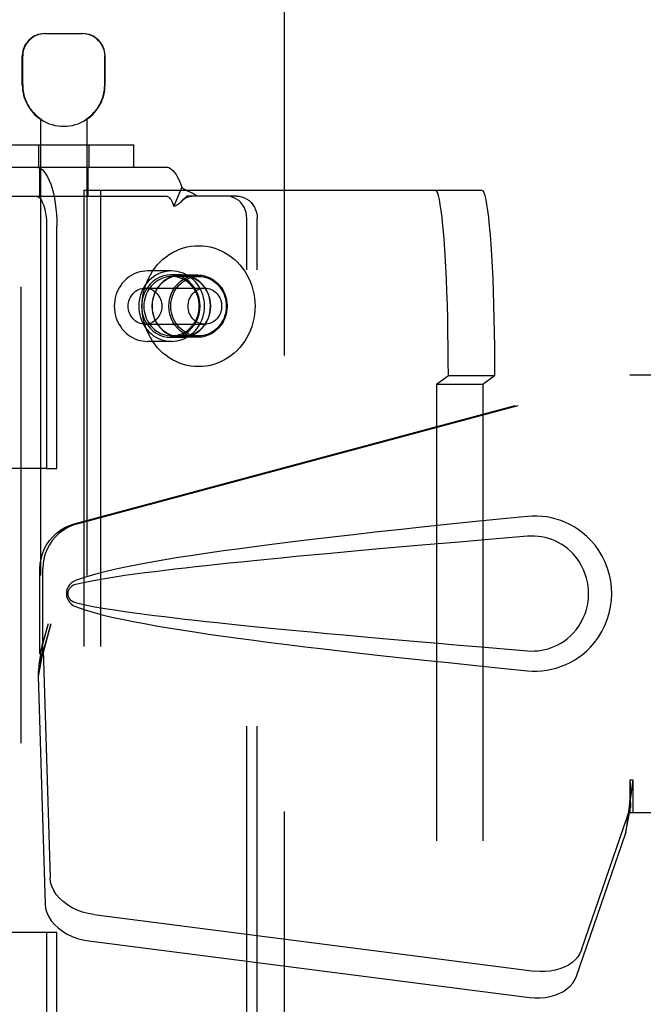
# Model space of a CAD drawing. Header units: inches. Extents: x 0 to 224, y 0 to 145.
# Tile 34 of 92: x 74.93 to 76.61, y 51.92 to 54.58. Entities that reach past the tile are written whole.
import ezdxf

# ---------------------------------------------------------------- set-up
doc = ezdxf.new("R2010")
doc.units = ezdxf.units.IN
doc.header["$LTSCALE"] = 12.302632
doc.header["$MEASUREMENT"] = 0
doc.linetypes.add('HIDDEN', pattern=[0.2, 0.1, -0.1])
doc.layers.add('DEFAULT_2', color=8, linetype='HIDDEN')
doc.layers.add('DOOR_2_ASSEMBLY', color=7, linetype='CONTINUOUS')

msp = doc.modelspace()

# ---------------------------------------------------------------- linework, layer by layer
at = {"layer": 'DEFAULT_2', "color": 8, "linetype": 'HIDDEN'}
for p, q in [((75.6439, 89.3524), (75.6439, 16.3824)), ((74.9986, 54.5424), (75.1016, 54.5424)), ((74.9386, 54.4039), (74.9386, 54.4824)), ((74.9396, 54.4039), (74.9396, 54.4824)), ((75.1606, 54.4039), (75.1606, 54.4824)), ((75.1616, 54.4039), (75.1616, 54.4824)), ((74.9876, 54.3115), (74.9876, 50.8424)), ((74.9895, 54.3115), (74.9876, 54.3115)), ((74.9895, 54.3115), (74.9895, 54.3103)), ((75.1108, 54.3115), (75.1108, 54.3103)), ((75.1126, 54.3115), (75.1108, 54.3115)), ((75.1126, 54.3115), (75.1126, 50.8424)), ((74.8289, 54.2424), (75.2389, 54.2424)), ((74.9821, 54.2424), (74.9821, 54.1824)), ((75.1181, 54.2424), (75.1181, 54.1824)), ((75.2389, 54.1824), (75.2389, 54.2424)), ((74.8289, 54.1824), (75.2389, 54.1824)), ((74.9851, 54.1824), (74.9851, 54.1044)), ((75.1151, 54.1824), (75.1151, 54.1044)), ((75.2389, 54.1824), (75.3253, 54.1824)), ((75.1047, 54.1199), (75.1047, 51.3699)), ((75.1047, 54.1199), (76.1763, 54.1199)), ((75.1495, 54.1199), (75.1495, 51.3699)), ((75.368, 54.1281), (75.347, 54.0769)), ((74.8444, 54.1044), (75.3253, 54.1044)), ((75.4875, 54.1044), (75.3817, 54.1044)), ((75.5155, 54.1044), (75.4875, 54.1044)), ((75.5435, 51.4444), (75.5435, 54.0444)), ((75.5715, 51.4444), (75.5715, 54.0444)), ((75.0039, 54.0244), (75.0039, 53.3699)), ((75.0319, 53.3699), (75.0319, 54.0244)), ((75.3409, 53.9024), (75.2764, 53.9024)), ((75.367, 53.8919), (75.3391, 53.8919)), ((75.4136, 53.8874), (75.3409, 53.8874)), ((75.4118, 53.8914), (75.367, 53.8914)), ((75.2692, 53.8559), (75.4305, 53.8559)), ((75.2692, 53.7589), (75.4305, 53.7589)), ((75.367, 53.7229), (75.3391, 53.7229)), ((75.4136, 53.7274), (75.3409, 53.7274)), ((75.4118, 53.7234), (75.367, 53.7234)), ((75.3409, 53.7124), (75.2764, 53.7124)), ((76.0865, 53.6199), (76.055, 53.5962)), ((76.2112, 53.6199), (76.0865, 53.6199)), ((76.2112, 53.6199), (76.1797, 53.5962)), ((76.055, 53.5962), (76.055, 51.8935)), ((76.1797, 53.5962), (76.055, 53.5962)), ((76.1797, 53.5962), (76.1797, 51.8935)), ((75.0039, 53.3699), (74.4326, 53.3699)), ((75.0039, 53.3699), (75.0319, 53.3699)), ((74.8405, 52.1189), (75.0039, 52.1189)), ((75.0039, 52.1189), (75.0039, 51.4644)), ((75.0039, 52.1189), (75.0319, 52.1189)), ((75.0319, 51.4644), (75.0319, 52.1189))]:
    msp.add_line(p, q, dxfattribs=at)
for points in [[(75.0009, 54.5424), (74.9947, 54.5421), (74.9884, 54.5412), (74.9821, 54.5395), (74.9758, 54.5372), (74.9697, 54.5341), (74.9639, 54.5304), (74.9587, 54.526), (74.954, 54.5211), (74.9497, 54.5155), (74.9462, 54.5094), (74.9433, 54.5029), (74.9412, 54.4961), (74.94, 54.4893), (74.9396, 54.4824)], [(75.1415, 54.526), (75.1363, 54.5304), (75.1306, 54.5341), (75.1245, 54.5372), (75.1182, 54.5395), (75.1118, 54.5412), (75.1056, 54.5421), (75.0994, 54.5424)], [(75.1415, 54.526), (75.1463, 54.5211), (75.1505, 54.5155), (75.1541, 54.5094), (75.1569, 54.5029), (75.159, 54.4961), (75.1602, 54.4893), (75.1606, 54.4824)], [(74.9752, 54.1824), (74.9808, 54.1816), (74.9863, 54.1793), (74.9917, 54.1756), (74.9969, 54.1703), (75.0019, 54.1637), (75.0067, 54.1557), (75.0112, 54.1465), (75.0153, 54.1361), (75.019, 54.1246), (75.0223, 54.1121), (75.0252, 54.0988), (75.0276, 54.0848), (75.0294, 54.0702), (75.0308, 54.0552), (75.0316, 54.0399), (75.0319, 54.0244)], [(75.3253, 54.1824), (75.3302, 54.1818), (75.335, 54.1801), (75.3397, 54.1772), (75.3443, 54.1732), (75.3488, 54.1682), (75.3531, 54.1621), (75.3572, 54.1549), (75.3611, 54.1469), (75.3647, 54.138), (75.368, 54.1281)], [(75.368, 54.1281), (75.3711, 54.1257), (75.3742, 54.1236), (75.3775, 54.1216), (75.3808, 54.1199), (75.384, 54.1184), (75.3872, 54.117), (75.3903, 54.1156), (75.3933, 54.1143), (75.3964, 54.1128), (75.3994, 54.1113), (75.4024, 54.1096), (75.4052, 54.1078), (75.4076, 54.1061), (75.4097, 54.1044)], [(76.0865, 53.6199), (76.0864, 53.6592), (76.086, 53.6981), (76.0855, 53.7366), (76.0848, 53.7744), (76.0838, 53.8112), (76.0827, 53.8469), (76.0813, 53.8811), (76.0798, 53.9138), (76.0781, 53.9446), (76.0763, 53.9734), (76.0742, 54.0001), (76.0721, 54.0244), (76.0698, 54.0462), (76.0674, 54.0654), (76.0649, 54.0818), (76.0624, 54.0954), (76.0597, 54.106), (76.0571, 54.1137), (76.0543, 54.1183), (76.0516, 54.1199)], [(76.1763, 54.1199), (76.179, 54.1183), (76.1817, 54.1137), (76.1844, 54.106), (76.1871, 54.0954), (76.1896, 54.0818), (76.1921, 54.0654), (76.1945, 54.0462), (76.1968, 54.0244), (76.1989, 54.0001), (76.201, 53.9734), (76.2028, 53.9446), (76.2045, 53.9138), (76.206, 53.8811), (76.2074, 53.8469), (76.2085, 53.8112), (76.2095, 53.7744), (76.2102, 53.7366), (76.2107, 53.6981), (76.2111, 53.6592), (76.2112, 53.6199)], [(74.9752, 54.1044), (74.9781, 54.104), (74.9808, 54.1028), (74.9836, 54.1009), (74.9862, 54.0983), (74.9888, 54.0949), (74.9912, 54.0909), (74.9934, 54.0862), (74.9955, 54.0809), (74.9974, 54.0751), (74.9991, 54.0688), (75.0005, 54.0621), (75.0017, 54.055), (75.0027, 54.0476), (75.0034, 54.04), (75.0038, 54.0322), (75.0039, 54.0244)], [(75.3253, 54.1044), (75.3278, 54.1041), (75.3302, 54.1032), (75.3326, 54.1018), (75.3349, 54.0997), (75.3372, 54.0972), (75.3394, 54.0941), (75.3415, 54.0905), (75.3434, 54.0864), (75.3453, 54.0819), (75.347, 54.0769)], [(75.347, 54.0769), (75.349, 54.0775), (75.3511, 54.0782), (75.3532, 54.0792), (75.3553, 54.0804), (75.3576, 54.0818), (75.3599, 54.0835), (75.3621, 54.0852), (75.3642, 54.087), (75.3665, 54.089), (75.3685, 54.091)], [(75.3685, 54.091), (75.3691, 54.0916), (75.3707, 54.093), (75.3723, 54.0944), (75.3739, 54.0957), (75.3755, 54.0969), (75.3771, 54.098), (75.3787, 54.0991), (75.3803, 54.1), (75.3819, 54.1009), (75.3835, 54.1017), (75.3851, 54.1024), (75.3868, 54.103), (75.3885, 54.1035), (75.3903, 54.1039), (75.3921, 54.1042), (75.3941, 54.1044), (75.395, 54.1044)], [(75.3685, 54.091), (75.371, 54.0934), (75.3733, 54.0958)], [(75.3733, 54.0958), (75.3798, 54.1025), (75.3817, 54.1044)], [(75.5435, 54.0444), (75.543, 54.0523), (75.5416, 54.0599), (75.5393, 54.0673), (75.536, 54.0744), (75.5319, 54.0809), (75.5271, 54.0868), (75.5216, 54.092), (75.5155, 54.0963), (75.5089, 54.0998), (75.502, 54.1023), (75.4949, 54.1038), (75.4875, 54.1044)], [(75.5155, 54.1044), (75.5228, 54.1038), (75.53, 54.1023), (75.5369, 54.0998), (75.5435, 54.0963), (75.5496, 54.092), (75.5551, 54.0868), (75.5599, 54.0809), (75.564, 54.0744), (75.5672, 54.0673), (75.5696, 54.0599), (75.571, 54.0523), (75.5715, 54.0444)], [(75.2614, 53.8074), (75.2618, 53.8185), (75.2629, 53.8296), (75.2646, 53.8405), (75.2671, 53.8513), (75.2702, 53.862), (75.274, 53.8723), (75.2785, 53.8824), (75.2836, 53.8921), (75.2893, 53.9014), (75.2956, 53.9102), (75.3024, 53.9186), (75.3097, 53.9265), (75.3176, 53.9338), (75.3259, 53.9405), (75.3345, 53.9466), (75.3436, 53.9521), (75.353, 53.9569), (75.3626, 53.961), (75.3726, 53.9643), (75.3826, 53.967), (75.3929, 53.9689), (75.4032, 53.97), (75.4136, 53.9704), (75.424, 53.97), (75.4343, 53.9689), (75.4446, 53.967), (75.4547, 53.9643), (75.4646, 53.961), (75.4742, 53.9569), (75.4836, 53.9521), (75.4927, 53.9466), (75.5014, 53.9405), (75.5096, 53.9338), (75.5175, 53.9265), (75.5248, 53.9186), (75.5317, 53.9102), (75.5379, 53.9014), (75.5436, 53.8921), (75.5487, 53.8824), (75.5532, 53.8723), (75.557, 53.862), (75.5601, 53.8513), (75.5626, 53.8405), (75.5644, 53.8296), (75.5654, 53.8185), (75.5658, 53.8074)], [(75.2764, 53.9024), (75.2693, 53.9021), (75.2624, 53.9012), (75.2555, 53.8998), (75.2487, 53.8978), (75.2421, 53.8952), (75.2357, 53.8921), (75.2295, 53.8885), (75.2237, 53.8844), (75.2181, 53.8798), (75.2129, 53.8748), (75.2081, 53.8693), (75.2037, 53.8634), (75.1997, 53.8572), (75.1962, 53.8507), (75.1933, 53.8439), (75.1908, 53.8369), (75.1888, 53.8297), (75.1875, 53.8223), (75.1866, 53.8149), (75.1863, 53.8074)], [(75.3409, 53.9024), (75.3335, 53.902), (75.3263, 53.9011), (75.3191, 53.8995), (75.3121, 53.8972), (75.3052, 53.8944), (75.2987, 53.8909), (75.2924, 53.8869), (75.2864, 53.8823), (75.2808, 53.8773), (75.2756, 53.8717), (75.2709, 53.8657), (75.2666, 53.8593), (75.2629, 53.8526), (75.2596, 53.8455), (75.257, 53.8382), (75.2549, 53.8307), (75.2534, 53.823), (75.2525, 53.8152), (75.2522, 53.8074)], [(75.4296, 53.8074), (75.4292, 53.8152), (75.4283, 53.823), (75.4268, 53.8307), (75.4247, 53.8382), (75.4221, 53.8455), (75.4189, 53.8526), (75.4151, 53.8593), (75.4109, 53.8657), (75.4061, 53.8717), (75.4009, 53.8773), (75.3953, 53.8823), (75.3894, 53.8869), (75.3831, 53.8909), (75.3765, 53.8944), (75.3697, 53.8972), (75.3626, 53.8995), (75.3555, 53.9011), (75.3482, 53.902), (75.3409, 53.9024)], [(75.3391, 53.8919), (75.3287, 53.8911), (75.3187, 53.889), (75.3089, 53.8854), (75.2996, 53.8805), (75.2911, 53.8744), (75.2833, 53.8671), (75.2765, 53.8588), (75.2708, 53.8496), (75.2662, 53.8397), (75.2629, 53.8292), (75.2609, 53.8184), (75.2602, 53.8074), (75.2609, 53.7963), (75.2629, 53.7855), (75.2662, 53.775), (75.2708, 53.7651), (75.2765, 53.7559), (75.2833, 53.7476), (75.2911, 53.7403), (75.2996, 53.7342), (75.3089, 53.7293), (75.3187, 53.7257), (75.3287, 53.7236), (75.3391, 53.7229)], [(75.3409, 53.8874), (75.3347, 53.8871), (75.3286, 53.8863), (75.3225, 53.8849), (75.3166, 53.883), (75.3109, 53.8806), (75.3053, 53.8777), (75.3, 53.8743), (75.295, 53.8705), (75.2903, 53.8662), (75.2859, 53.8616), (75.2819, 53.8565), (75.2783, 53.8511), (75.2752, 53.8454), (75.2725, 53.8395), (75.2702, 53.8333), (75.2685, 53.827), (75.2672, 53.8205), (75.2664, 53.814), (75.2662, 53.8074)], [(75.367, 53.8919), (75.3566, 53.8911), (75.3466, 53.889), (75.3368, 53.8854), (75.3276, 53.8805), (75.319, 53.8744), (75.3112, 53.8671), (75.3044, 53.8588), (75.2987, 53.8496), (75.2941, 53.8397), (75.2908, 53.8292), (75.2888, 53.8184), (75.2881, 53.8074), (75.2888, 53.7963), (75.2908, 53.7855), (75.2941, 53.775), (75.2987, 53.7651), (75.3044, 53.7559), (75.3112, 53.7476), (75.319, 53.7403), (75.3276, 53.7342), (75.3368, 53.7293), (75.3466, 53.7257), (75.3566, 53.7236), (75.367, 53.7229)], [(75.367, 53.7234), (75.3567, 53.7241), (75.3467, 53.7262), (75.337, 53.7298), (75.3278, 53.7346), (75.3193, 53.7407), (75.3116, 53.748), (75.3048, 53.7562), (75.2991, 53.7654), (75.2946, 53.7752), (75.2913, 53.7856), (75.2893, 53.7964), (75.2886, 53.8074), (75.2893, 53.8183), (75.2913, 53.8291), (75.2946, 53.8395), (75.2991, 53.8494), (75.3048, 53.8585), (75.3116, 53.8668), (75.3193, 53.874), (75.3278, 53.8801), (75.337, 53.885), (75.3467, 53.8885), (75.3567, 53.8906), (75.367, 53.8914)], [(75.4118, 53.7234), (75.4015, 53.7241), (75.3915, 53.7262), (75.3818, 53.7298), (75.3726, 53.7346), (75.3641, 53.7407), (75.3564, 53.748), (75.3496, 53.7562), (75.3439, 53.7654), (75.3394, 53.7752), (75.3361, 53.7856), (75.3341, 53.7964), (75.3334, 53.8074), (75.3341, 53.8183), (75.3361, 53.8291), (75.3394, 53.8395), (75.3439, 53.8494), (75.3496, 53.8585), (75.3564, 53.8668), (75.3641, 53.874), (75.3726, 53.8801), (75.3818, 53.885), (75.3915, 53.8885), (75.4015, 53.8906), (75.4118, 53.8914)], [(75.3389, 53.8074), (75.3392, 53.8144), (75.3401, 53.8213), (75.3415, 53.8281), (75.3434, 53.8347), (75.3459, 53.8412), (75.3489, 53.8474), (75.3524, 53.8533), (75.3564, 53.8588), (75.3608, 53.8639), (75.3656, 53.8687), (75.3708, 53.8729), (75.3763, 53.8767), (75.382, 53.8799), (75.3881, 53.8825), (75.3943, 53.8846), (75.4006, 53.8862), (75.4071, 53.8871), (75.4136, 53.8874)], [(75.3391, 53.7229), (75.3495, 53.7236), (75.3595, 53.7257), (75.3693, 53.7293), (75.3785, 53.7342), (75.3871, 53.7403), (75.3949, 53.7476), (75.4016, 53.7559), (75.4074, 53.7651), (75.4119, 53.775), (75.4153, 53.7855), (75.4173, 53.7963), (75.418, 53.8074), (75.4173, 53.8184), (75.4153, 53.8292), (75.4119, 53.8397), (75.4074, 53.8496), (75.4016, 53.8588), (75.3949, 53.8671), (75.3871, 53.8744), (75.3785, 53.8805), (75.3693, 53.8854), (75.3595, 53.889), (75.3495, 53.8911), (75.3391, 53.8919)], [(75.4155, 53.8074), (75.4153, 53.814), (75.4145, 53.8205), (75.4133, 53.827), (75.4115, 53.8333), (75.4093, 53.8395), (75.4065, 53.8454), (75.4034, 53.8511), (75.3998, 53.8565), (75.3958, 53.8616), (75.3914, 53.8662), (75.3867, 53.8705), (75.3817, 53.8743), (75.3764, 53.8777), (75.3709, 53.8806), (75.3651, 53.883), (75.3592, 53.8849), (75.3532, 53.8863), (75.347, 53.8871), (75.3409, 53.8874)], [(75.367, 53.7229), (75.3774, 53.7236), (75.3874, 53.7257), (75.3972, 53.7293), (75.4065, 53.7342), (75.415, 53.7403), (75.4228, 53.7476), (75.4296, 53.7559), (75.4353, 53.7651), (75.4399, 53.775), (75.4432, 53.7855), (75.4452, 53.7963), (75.4459, 53.8074), (75.4452, 53.8184), (75.4432, 53.8292), (75.4399, 53.8397), (75.4353, 53.8496), (75.4296, 53.8588), (75.4228, 53.8671), (75.415, 53.8744), (75.4065, 53.8805), (75.3972, 53.8854), (75.3874, 53.889), (75.3774, 53.8911), (75.367, 53.8919)], [(75.367, 53.8914), (75.3773, 53.8906), (75.3873, 53.8885), (75.397, 53.885), (75.4062, 53.8801), (75.4148, 53.874), (75.4225, 53.8668), (75.4292, 53.8585), (75.4349, 53.8494), (75.4395, 53.8395), (75.4428, 53.8291), (75.4448, 53.8183), (75.4454, 53.8074), (75.4448, 53.7964), (75.4428, 53.7856), (75.4395, 53.7752), (75.4349, 53.7654), (75.4292, 53.7562), (75.4225, 53.748), (75.4148, 53.7407), (75.4062, 53.7346), (75.397, 53.7298), (75.3873, 53.7262), (75.3773, 53.7241), (75.367, 53.7234)], [(75.4118, 53.8914), (75.4221, 53.8906), (75.4321, 53.8885), (75.4418, 53.885), (75.451, 53.8801), (75.4596, 53.874), (75.4673, 53.8668), (75.474, 53.8585), (75.4797, 53.8494), (75.4843, 53.8395), (75.4876, 53.8291), (75.4896, 53.8183), (75.4902, 53.8074), (75.4896, 53.7964), (75.4876, 53.7856), (75.4843, 53.7752), (75.4797, 53.7654), (75.474, 53.7562), (75.4673, 53.748), (75.4596, 53.7407), (75.451, 53.7346), (75.4418, 53.7298), (75.4321, 53.7262), (75.4221, 53.7241), (75.4118, 53.7234)], [(75.4136, 53.8874), (75.4201, 53.8871), (75.4266, 53.8862), (75.4329, 53.8846), (75.4392, 53.8825), (75.4452, 53.8799), (75.451, 53.8767), (75.4564, 53.8729), (75.4616, 53.8687), (75.4664, 53.8639), (75.4708, 53.8588), (75.4748, 53.8533), (75.4783, 53.8474), (75.4813, 53.8412), (75.4838, 53.8347), (75.4858, 53.8281), (75.4872, 53.8213), (75.488, 53.8144), (75.4883, 53.8074)], [(75.2239, 53.8074), (75.2241, 53.8121), (75.2248, 53.8168), (75.2259, 53.8214), (75.2274, 53.8259), (75.2293, 53.8302), (75.2315, 53.8343), (75.2342, 53.8381), (75.2372, 53.8417), (75.2405, 53.8449), (75.244, 53.8477), (75.2478, 53.8501), (75.2519, 53.8522), (75.256, 53.8538), (75.2604, 53.8549), (75.2648, 53.8556), (75.2692, 53.8559)], [(75.2692, 53.8559), (75.2736, 53.8556), (75.278, 53.8549), (75.2823, 53.8538), (75.2865, 53.8522), (75.2905, 53.8501), (75.2943, 53.8477), (75.2979, 53.8449), (75.3012, 53.8417), (75.3042, 53.8381), (75.3068, 53.8343), (75.3091, 53.8302), (75.311, 53.8259), (75.3125, 53.8214), (75.3136, 53.8168), (75.3142, 53.8121), (75.3145, 53.8074)], [(75.3852, 53.8074), (75.3854, 53.8121), (75.386, 53.8168), (75.3871, 53.8214), (75.3886, 53.8259), (75.3905, 53.8302), (75.3928, 53.8343), (75.3955, 53.8381), (75.3984, 53.8417), (75.4017, 53.8449), (75.4053, 53.8477), (75.4091, 53.8501), (75.4131, 53.8522), (75.4173, 53.8538), (75.4216, 53.8549), (75.426, 53.8556), (75.4305, 53.8559)], [(75.4305, 53.8559), (75.4349, 53.8556), (75.4393, 53.8549), (75.4436, 53.8538), (75.4478, 53.8522), (75.4518, 53.8501), (75.4556, 53.8477), (75.4592, 53.8449), (75.4625, 53.8417), (75.4655, 53.8381), (75.4681, 53.8343), (75.4704, 53.8302), (75.4723, 53.8259), (75.4738, 53.8214), (75.4749, 53.8168), (75.4755, 53.8121), (75.4757, 53.8074)], [(75.1863, 53.8074), (75.1866, 53.7999), (75.1875, 53.7924), (75.1889, 53.7851), (75.1908, 53.7778), (75.1933, 53.7708), (75.1962, 53.764), (75.1997, 53.7575), (75.2037, 53.7513), (75.2081, 53.7454), (75.2129, 53.74), (75.2181, 53.7349), (75.2237, 53.7303), (75.2295, 53.7262), (75.2357, 53.7226), (75.2421, 53.7195), (75.2487, 53.717), (75.2555, 53.715), (75.2624, 53.7135), (75.2693, 53.7127), (75.2764, 53.7124)], [(75.2692, 53.7589), (75.2648, 53.7591), (75.2604, 53.7598), (75.256, 53.761), (75.2519, 53.7626), (75.2478, 53.7646), (75.244, 53.767), (75.2405, 53.7699), (75.2372, 53.7731), (75.2342, 53.7766), (75.2315, 53.7804), (75.2293, 53.7845), (75.2274, 53.7888), (75.2259, 53.7933), (75.2248, 53.7979), (75.2241, 53.8026), (75.2239, 53.8074)], [(75.2522, 53.8074), (75.2525, 53.7995), (75.2534, 53.7917), (75.2549, 53.784), (75.257, 53.7765), (75.2596, 53.7692), (75.2629, 53.7622), (75.2666, 53.7554), (75.2709, 53.749), (75.2756, 53.743), (75.2808, 53.7375), (75.2864, 53.7324), (75.2924, 53.7278), (75.2987, 53.7238), (75.3052, 53.7204), (75.3121, 53.7175), (75.3191, 53.7153), (75.3263, 53.7137), (75.3335, 53.7127), (75.3409, 53.7124)], [(75.5658, 53.8074), (75.5654, 53.7962), (75.5644, 53.7852), (75.5626, 53.7742), (75.5601, 53.7634), (75.557, 53.7528), (75.5532, 53.7424), (75.5487, 53.7324), (75.5436, 53.7227), (75.5379, 53.7134), (75.5317, 53.7045), (75.5248, 53.6961), (75.5175, 53.6882), (75.5096, 53.6809), (75.5014, 53.6742), (75.4927, 53.6681), (75.4836, 53.6626), (75.4742, 53.6579), (75.4646, 53.6538), (75.4547, 53.6504), (75.4446, 53.6478), (75.4343, 53.6459), (75.424, 53.6447), (75.4136, 53.6444), (75.4032, 53.6447), (75.3929, 53.6459), (75.3826, 53.6478), (75.3726, 53.6504), (75.3626, 53.6538), (75.353, 53.6579), (75.3436, 53.6626), (75.3345, 53.6681), (75.3259, 53.6742), (75.3176, 53.6809), (75.3097, 53.6882), (75.3024, 53.6961), (75.2956, 53.7045), (75.2893, 53.7134), (75.2836, 53.7227), (75.2785, 53.7324), (75.274, 53.7424), (75.2702, 53.7528), (75.2671, 53.7634), (75.2646, 53.7742), (75.2629, 53.7852), (75.2618, 53.7962), (75.2614, 53.8074)], [(75.2662, 53.8074), (75.2664, 53.8007), (75.2672, 53.7942), (75.2685, 53.7877), (75.2702, 53.7814), (75.2725, 53.7752), (75.2752, 53.7693), (75.2783, 53.7636), (75.2819, 53.7582), (75.2859, 53.7532), (75.2903, 53.7485), (75.295, 53.7442), (75.3, 53.7404), (75.3053, 53.737), (75.3109, 53.7341), (75.3166, 53.7317), (75.3225, 53.7298), (75.3286, 53.7285), (75.3347, 53.7276), (75.3409, 53.7274)], [(75.3145, 53.8074), (75.3142, 53.8026), (75.3136, 53.7979), (75.3125, 53.7933), (75.311, 53.7888), (75.3091, 53.7845), (75.3068, 53.7804), (75.3042, 53.7766), (75.3012, 53.7731), (75.2979, 53.7699), (75.2943, 53.767), (75.2905, 53.7646), (75.2865, 53.7626), (75.2823, 53.761), (75.278, 53.7598), (75.2736, 53.7591), (75.2692, 53.7589)], [(75.4136, 53.7274), (75.4071, 53.7277), (75.4006, 53.7286), (75.3943, 53.7301), (75.3881, 53.7322), (75.382, 53.7349), (75.3763, 53.7381), (75.3708, 53.7418), (75.3656, 53.7461), (75.3608, 53.7508), (75.3564, 53.7559), (75.3524, 53.7615), (75.3489, 53.7674), (75.3459, 53.7736), (75.3434, 53.78), (75.3415, 53.7867), (75.3401, 53.7935), (75.3392, 53.8004), (75.3389, 53.8074)], [(75.3409, 53.7124), (75.3482, 53.7127), (75.3555, 53.7137), (75.3626, 53.7153), (75.3697, 53.7175), (75.3765, 53.7204), (75.3831, 53.7238), (75.3894, 53.7278), (75.3953, 53.7324), (75.4009, 53.7375), (75.4061, 53.743), (75.4109, 53.749), (75.4151, 53.7554), (75.4189, 53.7622), (75.4221, 53.7692), (75.4247, 53.7765), (75.4268, 53.784), (75.4283, 53.7917), (75.4292, 53.7995), (75.4296, 53.8074)], [(75.3409, 53.7274), (75.347, 53.7276), (75.3532, 53.7285), (75.3592, 53.7298), (75.3651, 53.7317), (75.3709, 53.7341), (75.3764, 53.737), (75.3817, 53.7404), (75.3867, 53.7442), (75.3914, 53.7485), (75.3958, 53.7532), (75.3998, 53.7582), (75.4034, 53.7636), (75.4065, 53.7693), (75.4093, 53.7752), (75.4115, 53.7814), (75.4133, 53.7877), (75.4145, 53.7942), (75.4153, 53.8007), (75.4155, 53.8074)], [(75.4305, 53.7589), (75.426, 53.7591), (75.4216, 53.7598), (75.4173, 53.761), (75.4131, 53.7626), (75.4091, 53.7646), (75.4053, 53.767), (75.4017, 53.7699), (75.3984, 53.7731), (75.3955, 53.7766), (75.3928, 53.7804), (75.3905, 53.7845), (75.3886, 53.7888), (75.3871, 53.7933), (75.386, 53.7979), (75.3854, 53.8026), (75.3852, 53.8074)], [(75.4883, 53.8074), (75.488, 53.8004), (75.4872, 53.7935), (75.4858, 53.7867), (75.4838, 53.78), (75.4813, 53.7736), (75.4783, 53.7674), (75.4748, 53.7615), (75.4708, 53.7559), (75.4664, 53.7508), (75.4616, 53.7461), (75.4564, 53.7418), (75.451, 53.7381), (75.4452, 53.7349), (75.4392, 53.7322), (75.4329, 53.7301), (75.4266, 53.7286), (75.4201, 53.7277), (75.4136, 53.7274)], [(75.4757, 53.8074), (75.4755, 53.8026), (75.4749, 53.7979), (75.4738, 53.7933), (75.4723, 53.7888), (75.4704, 53.7845), (75.4681, 53.7804), (75.4655, 53.7766), (75.4625, 53.7731), (75.4592, 53.7699), (75.4556, 53.767), (75.4518, 53.7646), (75.4478, 53.7626), (75.4436, 53.761), (75.4393, 53.7598), (75.4349, 53.7591), (75.4305, 53.7589)]]:
    msp.add_lwpolyline(points, dxfattribs=at)
for centre, radius, start, end in [((74.9986, 54.4824), 0.06, 90, 180), ((75.1016, 54.4824), 0.06, 0, 90), ((75.0501, 54.4039), 0.1115, 180, 235.907), ((75.0501, 54.4039), 0.1105, 180, 236.6915), ((75.0501, 54.4039), 0.1105, 303.3085, 360), ((75.0501, 54.4039), 0.1115, 304.093, 360), ((75.0501, 54.4039), 0.1115, 237.033, 302.967)]:
    msp.add_arc(centre, radius, start, end, dxfattribs=at)
at = {"layer": 'DOOR_2_ASSEMBLY', "color": 8, "linetype": 'HIDDEN'}
for p, q in [((74.9354, 15.7214), (74.9354, 90.0134)), ((75.0785, 53.22), (76.5759, 53.6224)), ((75.0862, 53.22), (76.5836, 53.6224)), ((76.5759, 53.6224), (76.8969, 53.6224)), ((74.9861, 52.8695), (74.9861, 53.0993)), ((74.9938, 52.8695), (74.9938, 53.0993)), ((75.0079, 52.9511), (74.9861, 52.8695)), ((75.0156, 52.9511), (74.9938, 52.8695)), ((74.9922, 52.8971), (74.9835, 52.8408)), ((74.9945, 52.881), (74.981, 52.8099)), ((74.9861, 52.8695), (74.9938, 52.8695)), ((74.9945, 52.881), (75.0137, 52.2659)), ((74.9817, 52.8197), (74.981, 52.8099)), ((74.981, 52.8099), (75.0001, 52.1948)), ((76.5759, 52.5299), (76.5761, 52.5196)), ((76.5759, 52.5299), (76.5759, 52.4424)), ((76.5759, 52.5299), (76.5836, 52.5299)), ((76.5761, 52.5196), (76.5764, 52.4896)), ((76.5836, 52.5299), (76.5836, 52.4424)), ((76.5767, 52.4713), (76.5769, 52.4659)), ((76.4454, 52.0719), (76.5773, 52.4557)), ((76.5638, 52.3847), (76.5773, 52.4557)), ((76.5731, 52.4509), (76.5638, 52.3847)), ((76.5759, 52.4424), (76.8969, 52.4424)), ((76.4319, 52.0008), (76.5638, 52.3847)), ((75.1311, 52.1668), (76.3186, 52.0143)), ((75.1176, 52.0958), (76.3051, 51.9433))]:
    msp.add_line(p, q, dxfattribs=at)
for points in [[(76.3, 53.2404), (76.2244, 53.2328), (76.1517, 53.2254), (76.0821, 53.2182), (76.0152, 53.2112), (75.9511, 53.2043), (75.8895, 53.1975), (75.8306, 53.1909), (75.774, 53.1844), (75.7198, 53.178), (75.6678, 53.1717), (75.6179, 53.1655), (75.5702, 53.1593), (75.5243, 53.1532), (75.4804, 53.1472), (75.4384, 53.1412), (75.3981, 53.1352), (75.3595, 53.1292), (75.3225, 53.1231), (75.2872, 53.117), (75.2534, 53.1108), (75.2211, 53.1045), (75.1903, 53.098), (75.1609, 53.0912), (75.133, 53.084), (75.1066, 53.076), (75.0817, 53.0673)], [(76.339, 53.2405), (76.326, 53.2413), (76.313, 53.2412), (76.3, 53.2404)], [(76.3, 52.8244), (76.3129, 52.8235), (76.3257, 52.8234), (76.3387, 52.8242), (76.3515, 52.8258), (76.3643, 52.8282), (76.3769, 52.8314), (76.3891, 52.8353), (76.401, 52.84), (76.4127, 52.8455), (76.4242, 52.8518), (76.4356, 52.859), (76.447, 52.8674), (76.4584, 52.877), (76.4696, 52.888), (76.4806, 52.9008), (76.491, 52.9148), (76.5002, 52.9301), (76.5083, 52.9462), (76.5148, 52.9628), (76.52, 52.9798), (76.5236, 52.9969), (76.5258, 53.0142), (76.5266, 53.0315), (76.5259, 53.0488), (76.5239, 53.0661), (76.5204, 53.0832), (76.5154, 53.1002), (76.509, 53.1169), (76.5011, 53.1331), (76.492, 53.1484), (76.4817, 53.1626), (76.4707, 53.1755), (76.4595, 53.1867), (76.4481, 53.1965), (76.4367, 53.205), (76.4251, 53.2124), (76.4135, 53.2188), (76.4018, 53.2244), (76.3897, 53.2292), (76.3774, 53.2332), (76.3648, 53.2364), (76.3519, 53.2389), (76.339, 53.2405)], [(74.9861, 53.0993), (74.9869, 53.113), (74.9891, 53.1264), (74.9927, 53.1395), (74.9978, 53.1521), (75.0042, 53.1641), (75.0119, 53.1754), (75.0207, 53.1857), (75.0306, 53.1951), (75.0415, 53.2032), (75.0532, 53.2102), (75.0655, 53.2158), (75.0785, 53.22)], [(75.0862, 53.22), (75.0732, 53.2158), (75.0609, 53.2102), (75.0492, 53.2032), (75.0383, 53.1951), (75.0284, 53.1857), (75.0195, 53.1754), (75.0119, 53.1641), (75.0055, 53.1521), (75.0004, 53.1395), (74.9967, 53.1264), (74.9945, 53.113), (74.9938, 53.0993)], [(76.3, 53.1869), (76.2366, 53.1816), (76.1754, 53.1764), (76.1164, 53.1714), (76.0594, 53.1665), (76.0046, 53.1617), (75.9518, 53.1571), (75.901, 53.1526), (75.8522, 53.1482), (75.8054, 53.1439), (75.7604, 53.1398), (75.7173, 53.1358), (75.676, 53.1319), (75.6365, 53.1281), (75.5988, 53.1244), (75.5628, 53.1208), (75.5285, 53.1174), (75.4958, 53.114), (75.4644, 53.1107), (75.4343, 53.1075), (75.4052, 53.1043), (75.377, 53.1011), (75.3493, 53.0979), (75.3222, 53.0947), (75.2953, 53.0914), (75.2685, 53.088), (75.2417, 53.0844), (75.2148, 53.0807), (75.188, 53.0767), (75.1612, 53.0725), (75.1345, 53.0678), (75.108, 53.0625), (75.0816, 53.0565)], [(76.3, 52.8779), (76.3093, 52.8774), (76.3187, 52.8775), (76.3281, 52.8782), (76.3375, 52.8794), (76.3467, 52.8813), (76.3558, 52.8837), (76.3647, 52.8867), (76.3733, 52.8902), (76.3818, 52.8942), (76.39, 52.8989), (76.3983, 52.9042), (76.4064, 52.9103), (76.4146, 52.9173), (76.4226, 52.9253), (76.4305, 52.9345), (76.438, 52.9446), (76.4445, 52.9554), (76.4502, 52.9666), (76.4548, 52.9778), (76.4584, 52.989), (76.4611, 53), (76.4629, 53.0107), (76.464, 53.0212), (76.4644, 53.0316), (76.4641, 53.0419), (76.4631, 53.0524), (76.4614, 53.0631), (76.4589, 53.0739), (76.4554, 53.0851), (76.451, 53.0963), (76.4455, 53.1076), (76.439, 53.1185), (76.4317, 53.1288), (76.4238, 53.1382), (76.4158, 53.1464), (76.4075, 53.1536), (76.3993, 53.1598), (76.3909, 53.1653), (76.3825, 53.1701), (76.374, 53.1742), (76.3653, 53.1778), (76.3563, 53.1809), (76.3471, 53.1833), (76.3378, 53.1852), (76.3284, 53.1866), (76.3189, 53.1873), (76.3094, 53.1874), (76.3, 53.1869)], [(75.0817, 53.0673), (75.0757, 53.0642), (75.0704, 53.0604), (75.0659, 53.0557), (75.0622, 53.0504), (75.0596, 53.0448), (75.058, 53.0388), (75.0575, 53.0326), (75.0579, 53.0263), (75.0595, 53.0203), (75.0621, 53.0146), (75.0657, 53.0093), (75.0703, 53.0045), (75.0756, 53.0006), (75.0818, 52.9974)], [(75.0816, 53.0565), (75.0765, 53.0547), (75.0721, 53.0522), (75.0682, 53.049), (75.0652, 53.0453), (75.0629, 53.0412), (75.0616, 53.0368), (75.0612, 53.0322), (75.0617, 53.0275), (75.0631, 53.0232), (75.0653, 53.0192), (75.0684, 53.0156), (75.0722, 53.0124), (75.0766, 53.01), (75.0816, 53.0082)], [(75.0816, 53.0082), (75.1079, 53.0023), (75.1344, 52.997), (75.1611, 52.9923), (75.1878, 52.9881), (75.2146, 52.9841), (75.2413, 52.9804), (75.2681, 52.9768), (75.2948, 52.9734), (75.3217, 52.9701), (75.3488, 52.9669), (75.3763, 52.9637), (75.4045, 52.9605), (75.4336, 52.9573), (75.4636, 52.9541), (75.4949, 52.9508), (75.5277, 52.9474), (75.562, 52.944), (75.598, 52.9404), (75.6357, 52.9367), (75.6752, 52.9329), (75.7165, 52.929), (75.7596, 52.925), (75.8046, 52.9209), (75.8515, 52.9166), (75.9004, 52.9122), (75.9512, 52.9077), (76.0041, 52.9031), (76.059, 52.8983), (76.116, 52.8934), (76.1752, 52.8884), (76.2365, 52.8832), (76.3, 52.8779)], [(75.0818, 52.9974), (75.1044, 52.9894), (75.1284, 52.9821), (75.1536, 52.9753), (75.1802, 52.969), (75.2081, 52.9629), (75.2372, 52.957), (75.2676, 52.9513), (75.2993, 52.9456), (75.3324, 52.94), (75.367, 52.9344), (75.403, 52.9288), (75.4405, 52.9233), (75.4796, 52.9177), (75.5203, 52.9121), (75.5627, 52.9064), (75.6068, 52.9007), (75.6527, 52.8949), (75.7006, 52.8891), (75.7503, 52.8831), (75.8021, 52.8771), (75.8561, 52.871), (75.9122, 52.8647), (75.9706, 52.8583), (76.0314, 52.8518), (76.0947, 52.8452), (76.1604, 52.8384), (76.2289, 52.8315), (76.3, 52.8244)], [(75.0156, 52.9511), (75.0103, 52.9316), (75.0049, 52.9124), (74.9995, 52.8935), (74.9941, 52.8751), (74.9888, 52.8576), (74.9835, 52.8408)], [(75.0079, 52.9511), (75.0053, 52.9415), (75.0027, 52.9321), (75, 52.9229), (74.9974, 52.9139), (74.9948, 52.9053), (74.9922, 52.8971)], [(74.9922, 52.8971), (74.9926, 52.8942), (74.9929, 52.8915), (74.9933, 52.8887), (74.9937, 52.8861), (74.9941, 52.8835), (74.9945, 52.881)], [(74.9835, 52.8408), (74.9831, 52.8354), (74.9817, 52.8197)], [(76.5836, 52.5299), (76.5811, 52.5096), (76.5785, 52.4896), (76.5758, 52.4699), (76.5731, 52.4509)], [(76.5763, 52.5021), (76.5762, 52.4945), (76.5756, 52.4817), (76.5745, 52.4672), (76.5728, 52.4512), (76.5707, 52.4338), (76.5691, 52.4228)], [(76.5764, 52.4896), (76.5765, 52.4803), (76.5767, 52.4713)], [(76.5769, 52.4659), (76.577, 52.4632), (76.5771, 52.4607), (76.5772, 52.4581), (76.5773, 52.4557)], [(75.1311, 52.1668), (75.1157, 52.1695), (75.1008, 52.1735), (75.0864, 52.1788), (75.0727, 52.1853), (75.0601, 52.193), (75.0487, 52.2016), (75.0386, 52.2111), (75.0301, 52.2213), (75.0233, 52.232), (75.0182, 52.2432), (75.015, 52.2544), (75.0137, 52.2659)], [(75.0001, 52.1948), (75.0014, 52.1834), (75.0046, 52.1721), (75.0097, 52.161), (75.0165, 52.1503), (75.0251, 52.1401), (75.0351, 52.1306), (75.0465, 52.122), (75.0592, 52.1143), (75.0728, 52.1078), (75.0872, 52.1025), (75.1021, 52.0985), (75.1176, 52.0958)], [(76.4454, 52.0719), (76.4412, 52.0622), (76.4355, 52.0532), (76.4283, 52.0448), (76.4198, 52.0372), (76.41, 52.0306), (76.399, 52.0248), (76.3871, 52.0202), (76.3744, 52.0166), (76.3609, 52.0143), (76.3471, 52.0131), (76.333, 52.0131), (76.3186, 52.0143)], [(76.3051, 51.9433), (76.3194, 51.942), (76.3335, 51.942), (76.3474, 51.9432), (76.3608, 51.9456), (76.3736, 51.9491), (76.3855, 51.9538), (76.3964, 51.9595), (76.4062, 51.9662), (76.4148, 51.9738), (76.422, 51.9822), (76.4277, 51.9912), (76.4319, 52.0008)]]:
    msp.add_lwpolyline(points, dxfattribs=at)

doc.saveas('drawing.dxf')
